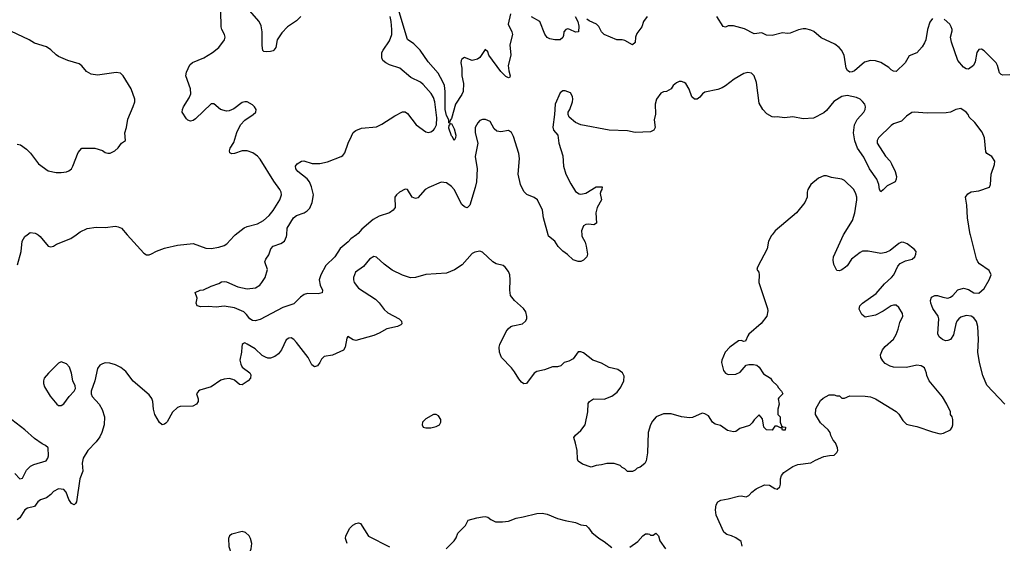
# Model space of a CAD drawing. Header units: inches. Extents: x 2323201 to 2563958, y 895391 to 1023096.
# Tile 78 of 196: x 2398869 to 2406486, y 1007612 to 1011665. Entities that reach past the tile are written whole.
import ezdxf

# ---------------------------------------------------------------- set-up
doc = ezdxf.new("R2010")
doc.units = ezdxf.units.IN
doc.header["$MEASUREMENT"] = 0
for name, color, linetype in [('C3090', 7, 'Continuous'), ('C3091', 7, 'Continuous'), ('C4000', 7, 'Continuous'), ('C4001', 7, 'Continuous')]:
    doc.layers.add(name, color=color, linetype=linetype)

msp = doc.modelspace()

# ---------------------------------------------------------------- linework, layer by layer
at = {"layer": 'C3090', "color": 5, "elevation": 160}
for points in [[(2398852.1, 1009767.9), (2398881.5, 1009870), (2398888.3, 1009951.7), (2398910, 1009986), (2398927.5, 1010000)], [(2399011.4, 1010000), (2399026.4, 1009986.4), (2399090, 1009911), (2399110, 1009907.3), (2399130, 1009910.7), (2399153.6, 1009926.4), (2399264, 1009970), (2399305.6, 1010000)], [(2399700.9, 1010000), (2399830, 1009858), (2399850, 1009844.4), (2399870, 1009844.2), (2399890, 1009851.3), (2399927.6, 1009872.4), (2399990, 1009897.5), (2400000, 1009899.7)], [(2400000, 1008542.7), (2399990, 1008533.6), (2399970.2, 1008529.8), (2399950, 1008546), (2399914.8, 1008610), (2399904.8, 1008650), (2399900.3, 1008710), (2399892.5, 1008732.5), (2399870, 1008761), (2399747.9, 1008867.9), (2399690, 1008940.7), (2399652.8, 1008972.8), (2399610, 1008993.6), (2399567, 1009007), (2399530, 1009008.4), (2399510, 1009002), (2399489.2, 1008990), (2399470, 1008965.1), (2399450, 1008869.2), (2399422.3, 1008790), (2399420.9, 1008770), (2399428.6, 1008748.6), (2399483.7, 1008690), (2399508.2, 1008648.2), (2399526, 1008590), (2399523.2, 1008530), (2399505.7, 1008470), (2399490, 1008436.4), (2399462, 1008398), (2399395.2, 1008330), (2399360.8, 1008270), (2399352.3, 1008232.3), (2399356.3, 1008170), (2399334.8, 1008110), (2399307.9, 1007932.1), (2399300.7, 1007919.3), (2399290, 1007909.2), (2399270, 1007919.3), (2399249.7, 1007949.7), (2399227.5, 1008007.5), (2399210, 1008029.2), (2399170, 1008032.3), (2399130, 1008012.7), (2399110, 1007988.7), (2399075.3, 1007964.7), (2399030, 1007949.2), (2399010, 1007932.7), (2398983.9, 1007896.1), (2398930, 1007882.9), (2398910, 1007872), (2398870, 1007809.2), (2398850, 1007793.2)], [(2398832.5, 1008152.5), (2398870, 1008110.6), (2398890, 1008116.3), (2398922.4, 1008177.6), (2398951.7, 1008208.3), (2398978.4, 1008221.6), (2399073.6, 1008250), (2399088, 1008270), (2399092.4, 1008290), (2399089.6, 1008349.6), (2399069.3, 1008370), (2399042.5, 1008382.5), (2398983.9, 1008423.9), (2398910, 1008489.8), (2398807.5, 1008567.5)]]:
    msp.add_lwpolyline(points, dxfattribs=at)
msp.add_lwpolyline([(2399190, 1009017.4), (2399170, 1009006.6), (2399093.1, 1008930), (2399059.5, 1008890), (2399052.7, 1008870), (2399053, 1008850), (2399062.3, 1008822.3), (2399105.5, 1008750), (2399155.5, 1008690), (2399170, 1008679.5), (2399190, 1008677.6), (2399210, 1008690.4), (2399251.1, 1008748.9), (2399289.7, 1008790), (2399301.1, 1008810), (2399298.5, 1008830), (2399279.8, 1008870), (2399268.8, 1008930), (2399254.3, 1008974.3), (2399230, 1009001.1)], close=True, dxfattribs=at)
at = {"layer": 'C3091', "color": 5}
for points, elevation in [([(2398850, 1010701.6), (2398875.6, 1010695.6), (2398922, 1010662), (2398952.3, 1010632.3), (2399014.8, 1010550), (2399090, 1010496), (2399150, 1010482.8), (2399190, 1010480.7), (2399230, 1010486.8), (2399250, 1010494.8), (2399269, 1010510), (2399281.2, 1010530), (2399322, 1010638), (2399349.1, 1010670.9), (2399450.9, 1010670.9), (2399510, 1010651.3), (2399530, 1010638), (2399550, 1010631.3), (2399568.4, 1010631.6), (2399606, 1010650), (2399630, 1010672), (2399658, 1010710), (2399688, 1010730), (2399682, 1010790), (2399695.3, 1010830), (2399706.3, 1010893.7), (2399747.2, 1010992.8), (2399759.3, 1011030), (2399760.9, 1011050), (2399732, 1011130), (2399669.5, 1011229.5), (2399649.5, 1011249.5), (2399616.6, 1011256.6), (2399470, 1011235.5), (2399422.1, 1011242.1), (2399384.7, 1011264.7), (2399350, 1011307.8), (2399330, 1011323), (2399241.2, 1011350), (2399170, 1011379.7), (2399150, 1011391.8), (2399110, 1011432), (2399075.3, 1011455.3), (2398984.2, 1011484.2), (2398941.2, 1011510), (2398660.4, 1011640.4)], 180), ([(2399305.6, 1010000), (2399337.2, 1010022.8), (2399390, 1010047.7), (2399460.2, 1010059.8), (2399530, 1010056.4), (2399610, 1010066.4), (2399630, 1010062.4), (2399655.5, 1010050), (2399700.9, 1010000)], 160), ([(2398927.5, 1010000), (2398950, 1010018), (2398990, 1010012), (2399005.4, 1010005.4), (2399011.4, 1010000)], 160)]:
    msp.add_lwpolyline(points, dxfattribs=dict(at, elevation=elevation))
at = {"layer": 'C4000', "color": 5}
for points, elevation in [([(2404690.4, 1010000), (2404685.8, 1009994.2), (2404662, 1009950), (2404650.7, 1009890), (2404576, 1009750), (2404571.3, 1009730), (2404586, 1009710), (2404590.6, 1009690.6), (2404588, 1009630), (2404655.5, 1009430), (2404658, 1009410), (2404650, 1009369), (2404605.8, 1009314.2), (2404510.8, 1009230), (2404501.6, 1009218.4), (2404483.6, 1009176.4), (2404470, 1009174), (2404450, 1009181.2), (2404430, 1009179.3), (2404362.8, 1009130), (2404326.8, 1009090), (2404300.7, 1009030), (2404298.8, 1009010), (2404314, 1008950), (2404328.5, 1008928.5), (2404350, 1008918), (2404410, 1008920.7), (2404442.7, 1008937.3), (2404490, 1008991), (2404510, 1008996), (2404544.7, 1008995.3), (2404570.6, 1008990.6), (2404590, 1008976), (2404622.4, 1008922.4), (2404678, 1008890), (2404691.3, 1008870), (2404731, 1008831), (2404736.9, 1008816.9), (2404762, 1008790), (2404772, 1008770), (2404741, 1008739), (2404738, 1008730), (2404744.7, 1008690), (2404734, 1008650), (2404734, 1008610), (2404751.3, 1008591.3), (2404751.3, 1008550), (2404762, 1008522), (2404772.7, 1008512.7), (2404794, 1008510), (2404790, 1008488), (2404770, 1008488), (2404766, 1008506), (2404754, 1008506), (2404730, 1008518), (2404710, 1008518), (2404690, 1008488), (2404646, 1008490), (2404626, 1008510), (2404616.4, 1008576.4), (2404590, 1008606), (2404550, 1008568), (2404536, 1008544), (2404516, 1008524), (2404439.8, 1008500.2), (2404410, 1008478), (2404390, 1008475.3), (2404345.6, 1008485.6), (2404290, 1008524), (2404250, 1008534), (2404229.5, 1008549.5), (2404198.3, 1008598.3), (2404170, 1008615.1), (2404150, 1008618), (2404074.2, 1008585.8), (2404050, 1008582.9), (2403990, 1008589.6), (2403910, 1008613.3), (2403850, 1008612.8), (2403794, 1008590), (2403763.4, 1008556.6), (2403748, 1008530), (2403730.5, 1008470), (2403727.1, 1008312.9), (2403714.8, 1008250), (2403704.7, 1008230), (2403670, 1008202), (2403646, 1008194), (2403630, 1008178), (2403610, 1008168), (2403570, 1008168), (2403550, 1008188), (2403530, 1008198), (2403513.6, 1008213.6), (2403468.4, 1008228.4), (2403411.6, 1008228.4), (2403370, 1008218), (2403330, 1008215.3), (2403290, 1008202), (2403223.7, 1008223.7), (2403190, 1008248.7), (2403183.2, 1008263.2), (2403181.2, 1008330), (2403170, 1008386), (2403155.3, 1008430), (2403168.7, 1008450), (2403210, 1008486), (2403243.7, 1008530), (2403264.5, 1008630), (2403266.3, 1008693.7), (2403277.2, 1008710), (2403308.7, 1008730), (2403390, 1008727.7), (2403450, 1008750.5), (2403490, 1008780.5), (2403520.1, 1008819.9), (2403543.6, 1008870), (2403545.1, 1008905.1), (2403531.4, 1008931.4), (2403496.1, 1008956.1), (2403430, 1008972.7), (2403370, 1009006), (2403302, 1009030), (2403230, 1009085.2), (2403210, 1009092.7), (2403190, 1009093.2), (2403150, 1009039), (2403118, 1009022), (2403082, 1009010), (2403054.4, 1008985.6), (2403030, 1008979), (2402990, 1008977.2), (2402930, 1008954.5), (2402870, 1008942.7), (2402850, 1008929.2), (2402790, 1008849), (2402770, 1008845.2), (2402750, 1008859), (2402730, 1008884), (2402698, 1008938), (2402673.2, 1008970), (2402596.2, 1009050), (2402580.5, 1009090), (2402577.4, 1009130), (2402584.4, 1009150), (2402633.6, 1009250), (2402648.5, 1009271.5), (2402669.3, 1009290), (2402684.2, 1009295.8), (2402759.3, 1009310), (2402782.9, 1009330), (2402791.5, 1009350), (2402792.9, 1009367.1), (2402784.2, 1009404.2), (2402767.3, 1009430), (2402696.2, 1009490), (2402665.1, 1009530), (2402660.4, 1009570), (2402664.4, 1009650), (2402659.7, 1009690), (2402650, 1009716), (2402625.2, 1009750), (2402610, 1009762.7), (2402555.9, 1009775.9), (2402530, 1009789.3), (2402450, 1009866), (2402428.1, 1009871.9), (2402390, 1009865.2), (2402370, 1009854), (2402292.7, 1009767.3), (2402232.1, 1009727.9), (2402170, 1009702), (2402010, 1009691.3), (2401930, 1009669.4), (2401893, 1009667), (2401830, 1009687.3), (2401750, 1009727), (2401690, 1009771.8), (2401630, 1009827), (2401610, 1009831.6), (2401576.3, 1009810), (2401530, 1009754), (2401468.2, 1009710), (2401450.4, 1009670), (2401450.4, 1009650), (2401457.1, 1009630), (2401490, 1009587.7), (2401621.7, 1009501.7), (2401650, 1009474), (2401690, 1009422), (2401716.9, 1009396.9), (2401804, 1009350), (2401822, 1009330), (2401826, 1009310), (2401818, 1009302), (2401791.3, 1009290), (2401710, 1009273), (2401650, 1009237.4), (2401610, 1009220.4), (2401470, 1009180.7), (2401447.7, 1009187.7), (2401407.5, 1009212.5), (2401400.7, 1009199.3), (2401388.2, 1009130), (2401372.9, 1009107.1), (2401290, 1009068.4), (2401223.4, 1009056.6), (2401203.9, 1009036.1), (2401191.8, 1009010), (2401173.6, 1008986.4), (2401150, 1008978.4), (2401130, 1008992), (2401099.8, 1009050), (2401010, 1009165.4), (2400990, 1009189.7), (2400970, 1009202.4), (2400950, 1009199.6), (2400930, 1009186.6), (2400893.8, 1009110), (2400870, 1009078.3), (2400842.5, 1009057.5), (2400810, 1009045.1), (2400790, 1009044.7), (2400770, 1009051.3), (2400746.1, 1009066.1), (2400690, 1009117.6), (2400630, 1009153.6), (2400610, 1009162.7), (2400601.1, 1009158.9), (2400590.6, 1009149.4), (2400586.7, 1009133.3), (2400584.4, 1009090), (2400572.7, 1009030), (2400578.8, 1008998.8), (2400590, 1008976), (2400650.5, 1008930.5), (2400656.8, 1008916.8), (2400654.8, 1008890), (2400636, 1008870), (2400590, 1008837.2), (2400570, 1008841.2), (2400530, 1008875.1), (2400519.1, 1008879.1), (2400490, 1008886.6), (2400450, 1008882.7), (2400426.2, 1008873.8), (2400350, 1008823.7), (2400263.4, 1008796.6), (2400251.3, 1008790), (2400238, 1008770), (2400250.8, 1008730), (2400250.6, 1008709.4), (2400238, 1008690), (2400207.3, 1008672.7), (2400110, 1008669.7), (2400090, 1008663.1), (2400052.5, 1008627.5), (2400010, 1008551.8), (2400000, 1008542.7)], 160), ([(2400000, 1009899.7), (2400090, 1009919.7), (2400210, 1009931.2), (2400310, 1009895), (2400350, 1009894.7), (2400410, 1009903.2), (2400450, 1009916.1), (2400472.8, 1009930), (2400527.6, 1009992.4), (2400537.3, 1010000)], 160), ([(2401473.9, 1010000), (2401432, 1009968), (2401410, 1009944), (2401347.4, 1009892.6), (2401307.6, 1009830), (2401236.7, 1009763.3), (2401199.5, 1009690), (2401187, 1009650), (2401194.3, 1009610), (2401211.7, 1009570), (2401210, 1009549.6), (2401177.2, 1009542.8), (2401095.5, 1009544.5), (2401070, 1009536.4), (2401042.2, 1009517.8), (2400990, 1009465.6), (2400904.2, 1009435.8), (2400730, 1009343.5), (2400690, 1009333.3), (2400670, 1009337.6), (2400650, 1009349.6), (2400624, 1009384), (2400602.6, 1009402.6), (2400530, 1009434.6), (2400450, 1009446.3), (2400390, 1009438.7), (2400330, 1009445.6), (2400270, 1009440.9), (2400242, 1009450), (2400234, 1009470), (2400242, 1009510), (2400226, 1009554), (2400266, 1009570), (2400290, 1009574), (2400350, 1009602), (2400410, 1009622.8), (2400430, 1009634.8), (2400450, 1009638.8), (2400470, 1009636.3), (2400556, 1009596), (2400630, 1009582.3), (2400693.2, 1009590), (2400727, 1009610), (2400742.4, 1009630), (2400767, 1009670), (2400785.2, 1009730), (2400766.6, 1009790), (2400773.2, 1009810), (2400795.6, 1009844.4), (2400811.8, 1009890), (2400830, 1009911.8), (2400890, 1009932.2), (2400918, 1009950), (2400934, 1009986), (2400934.8, 1010000)], 140), ([(2403216.7, 1010000), (2403217.3, 1009990), (2403242.4, 1009942.4), (2403252, 1009912), (2403262, 1009850), (2403256, 1009830), (2403230, 1009804), (2403210, 1009794), (2403190, 1009794), (2403150, 1009805.2), (2403107.5, 1009847.5), (2403070, 1009874), (2403034, 1009910), (2403009, 1009950), (2402961.2, 1009990), (2402958.3, 1010000)], 140), ([(2404459.1, 1007590), (2404450, 1007625.2), (2404410, 1007654), (2404375.3, 1007670), (2404339.7, 1007679.7), (2404317.7, 1007697.7), (2404256.8, 1007830), (2404250.8, 1007870), (2404256.4, 1007910), (2404270, 1007933.4), (2404293.3, 1007946.7), (2404350, 1007955.5), (2404430, 1007976.9), (2404450, 1007978), (2404490, 1007970.5), (2404510, 1007980.7), (2404532.8, 1008007.2), (2404566.9, 1008033.1), (2404630, 1008063.7), (2404670, 1008061.6), (2404710, 1008036), (2404730, 1008031.3), (2404748.7, 1008050), (2404756, 1008070), (2404755.1, 1008110), (2404762.4, 1008137.6), (2404781.3, 1008158.7), (2404850, 1008207.3), (2404890, 1008220.7), (2404990, 1008234), (2405024.8, 1008255.2), (2405090, 1008282.8), (2405132.7, 1008292.7), (2405170, 1008294), (2405190, 1008314), (2405198, 1008330), (2405195.3, 1008350), (2405179, 1008390), (2405162, 1008410), (2405145.2, 1008445.2), (2405139, 1008470), (2405124, 1008490), (2405064.8, 1008544.8), (2405026, 1008610), (2405028.4, 1008651.6), (2405063.1, 1008716.9), (2405084.7, 1008735.3), (2405130, 1008762), (2405170, 1008762), (2405190, 1008754), (2405210, 1008754), (2405230, 1008734), (2405250, 1008734), (2405290, 1008752), (2405410, 1008751.3), (2405450, 1008744.7), (2405490.7, 1008730.7), (2405650, 1008631), (2405670.5, 1008610.5), (2405701.1, 1008561.1), (2405730, 1008534.8), (2405747.7, 1008527.7), (2405810, 1008517.1), (2405930, 1008473.4), (2405990, 1008458.8), (2406015.5, 1008464.5), (2406070, 1008491.3), (2406084, 1008510), (2406089, 1008530), (2406088.9, 1008568.9), (2406082, 1008590), (2406069, 1008610), (2406068.7, 1008628.7), (2406042, 1008690), (2406006.8, 1008746.8), (2405906, 1008870), (2405886, 1008910), (2405885.2, 1008930), (2405869.2, 1008970), (2405844.2, 1008984.2), (2405810, 1008989.6), (2405730, 1008972.8), (2405630, 1008975.1), (2405603, 1008983), (2405564.8, 1009004.8), (2405545.3, 1009025.3), (2405531.1, 1009050), (2405528, 1009070), (2405542.6, 1009110), (2405564.6, 1009135.4), (2405630, 1009192.4), (2405650, 1009228), (2405665.4, 1009270), (2405678.4, 1009321.6), (2405700.7, 1009370), (2405698.4, 1009390), (2405670, 1009436), (2405650, 1009455.1), (2405630, 1009455.1), (2405610, 1009449.4), (2405550, 1009409.4), (2405490, 1009377.2), (2405410, 1009362), (2405383.1, 1009383.1), (2405363.1, 1009423.1), (2405369, 1009450), (2405389, 1009470), (2405494.5, 1009545.5), (2405558.7, 1009621.3), (2405614, 1009670), (2405631.3, 1009690), (2405662, 1009758), (2405681.5, 1009778.5), (2405721.3, 1009798.7), (2405772.3, 1009810), (2405794, 1009830), (2405802.7, 1009850), (2405804, 1009870), (2405789.4, 1009889.4), (2405734, 1009930), (2405710, 1009940.9), (2405690, 1009942.7), (2405670, 1009932.7), (2405602.3, 1009877.7), (2405570, 1009862), (2405530, 1009856), (2405434, 1009874), (2405390, 1009873.3), (2405370, 1009863.5), (2405304.9, 1009810), (2405270, 1009759.3), (2405258.8, 1009750), (2405230, 1009729.3), (2405210, 1009721.2), (2405190, 1009724), (2405167.3, 1009770), (2405163, 1009803), (2405165.4, 1009830), (2405241.7, 1009998.2), (2405242.8, 1010000)], 160), ([(2406490, 1008689.6), (2406350, 1008837), (2406319.1, 1008910), (2406294, 1009010), (2406281.3, 1009090), (2406286, 1009190), (2406281.4, 1009290), (2406269.8, 1009329.8), (2406250, 1009356.3), (2406229, 1009370), (2406190, 1009375.6), (2406150, 1009361.7), (2406135.3, 1009350), (2406118.9, 1009330), (2406111.5, 1009310), (2406093.9, 1009226.1), (2406070, 1009189.4), (2406050, 1009180.9), (2406030, 1009179.5), (2406008.1, 1009188.1), (2405982.7, 1009210), (2405972.5, 1009232.5), (2405979.7, 1009350), (2405974, 1009370), (2405933.7, 1009430), (2405918.9, 1009470), (2405915.6, 1009490), (2405923.8, 1009516.2), (2405948.7, 1009530), (2405969.7, 1009530.3), (2406010, 1009516.1), (2406050, 1009510.3), (2406070, 1009516.9), (2406087.8, 1009530), (2406125.7, 1009574.3), (2406170, 1009586.3), (2406210, 1009576.5), (2406250, 1009551.5), (2406290, 1009549.1), (2406330, 1009583.7), (2406369.7, 1009650), (2406383.6, 1009690), (2406370, 1009722.7), (2406293.9, 1009773.9), (2406280.5, 1009790), (2406270, 1009813.2), (2406224.1, 1010000)], 140), ([(2402168.7, 1007570), (2402229, 1007630), (2402246, 1007654), (2402259, 1007690), (2402318, 1007750), (2402338, 1007790), (2402406, 1007810), (2402450, 1007817.3), (2402470, 1007818.8), (2402490, 1007814), (2402514.9, 1007794.9), (2402550, 1007779.1), (2402603.2, 1007776.8), (2402650, 1007784), (2402710, 1007807.3), (2402764.1, 1007815.9), (2402870, 1007843), (2402910, 1007844.9), (2402950, 1007837.3), (2403030, 1007804.9), (2403090, 1007787.7), (2403170, 1007772.4), (2403210, 1007755.5), (2403250.3, 1007750.3), (2403270, 1007731), (2403295.2, 1007695.2), (2403350, 1007650.8), (2403390, 1007626.8), (2403450, 1007578.8)], 160), ([(2401402, 1007610), (2401389.3, 1007649.3), (2401393.2, 1007670), (2401424, 1007730), (2401447.2, 1007752.8), (2401470, 1007766), (2401490, 1007771.3), (2401505.4, 1007765.4), (2401568, 1007668), (2401730, 1007584.7)], 160), ([(2403590, 1007581), (2403650, 1007626.8), (2403690, 1007670.8), (2403710, 1007684.7), (2403730, 1007684.7), (2403742, 1007682), (2403750, 1007674), (2403770, 1007674), (2403790, 1007690.8), (2403811.3, 1007670), (2403821, 1007630), (2403864.9, 1007570)], 160)]:
    msp.add_lwpolyline(points, dxfattribs=dict(at, elevation=elevation))
at = {"layer": 'C4000', "color": 5, "elevation": 180}
for points in [[(2402090, 1008608), (2402070, 1008608), (2402010, 1008574), (2401986, 1008550), (2401982, 1008530), (2401991.6, 1008511.6), (2402010, 1008506), (2402050, 1008506.8), (2402090, 1008516), (2402118, 1008530), (2402128, 1008550), (2402128, 1008570), (2402110, 1008598)], [(2400590, 1007704), (2400510, 1007682), (2400492, 1007670), (2400484.7, 1007650), (2400486.4, 1007586.4), (2400504.7, 1007530), (2400530, 1007502), (2400563.6, 1007483.6), (2400590, 1007482), (2400620.4, 1007499.6), (2400650, 1007542), (2400659, 1007570), (2400664, 1007610), (2400654, 1007650), (2400644, 1007670), (2400614.8, 1007694.8)]]:
    msp.add_lwpolyline(points, close=True, dxfattribs=at)
at = {"layer": 'C4001', "color": 5}
for points, elevation in [([(2400537.3, 1010000), (2400606.1, 1010053.9), (2400630, 1010064.7), (2400710, 1010084.9), (2400754, 1010110), (2400798.7, 1010150), (2400830, 1010186.7), (2400881.1, 1010270), (2400894, 1010310), (2400891.2, 1010330), (2400881.3, 1010350), (2400835.3, 1010415.3), (2400730, 1010585.1), (2400710, 1010607.1), (2400672.9, 1010632.9), (2400630, 1010649.8), (2400590, 1010649.8), (2400530, 1010628.2), (2400510, 1010625.6), (2400495.1, 1010635.1), (2400492, 1010650), (2400496.3, 1010670), (2400524.6, 1010715.4), (2400548.9, 1010791.1), (2400577.7, 1010850), (2400610, 1010887), (2400675.1, 1010930), (2400695.1, 1010950), (2400698, 1010970), (2400686.6, 1010990), (2400670, 1011006.6), (2400630, 1011029.6), (2400610, 1011029.6), (2400590, 1011022.9), (2400525.3, 1010974.7), (2400490, 1010959.2), (2400470, 1010956.1), (2400423.6, 1010970), (2400370, 1011014), (2400350, 1011014), (2400230, 1010897), (2400210, 1010884.5), (2400190, 1010879.5), (2400170, 1010886.6), (2400158.3, 1010898.3), (2400127, 1010950), (2400127.6, 1010970), (2400135.8, 1010990), (2400181.1, 1011058.9), (2400193, 1011090), (2400189.8, 1011130), (2400155.6, 1011230), (2400160.4, 1011259.6), (2400184.9, 1011315.1), (2400206, 1011334), (2400294.5, 1011370), (2400359.6, 1011410), (2400410, 1011450.4), (2400453.6, 1011510), (2400457.6, 1011530), (2400454.5, 1011550), (2400431.8, 1011590), (2400428.2, 1011608.2), (2400426.4, 1011730)], 160), ([(2401045.3, 1011690), (2401010, 1011656.9), (2400941.3, 1011610), (2400897.3, 1011562.7), (2400861.7, 1011510), (2400851.6, 1011450), (2400836.3, 1011430), (2400830, 1011423.7), (2400810, 1011419.3), (2400775.3, 1011415.3), (2400758, 1011418), (2400750, 1011426), (2400744.1, 1011464.1), (2400746, 1011570), (2400738, 1011618), (2400720.5, 1011650), (2400630, 1011757)], 140), ([(2402666, 1011710), (2402648.7, 1011630), (2402677.1, 1011570), (2402680.4, 1011550), (2402662, 1011470), (2402668.2, 1011390), (2402648.5, 1011310), (2402652.2, 1011270), (2402662.8, 1011230), (2402659.8, 1011220.2), (2402650, 1011214), (2402630, 1011224.5), (2402590, 1011262.9), (2402499.6, 1011390), (2402490, 1011415.3), (2402470, 1011434), (2402430, 1011373.2), (2402410, 1011358.4), (2402370, 1011349.6), (2402310, 1011371.8), (2402290, 1011359.3), (2402284.4, 1011350), (2402282.4, 1011330), (2402289.1, 1011289.1), (2402290.4, 1011230.4), (2402301.7, 1011170), (2402298.6, 1011110), (2402290, 1011085.1), (2402240.3, 1011010), (2402210, 1010899), (2402201, 1010890), (2402194, 1010870), (2402198, 1010862), (2402190, 1010866), (2402187.9, 1010890), (2402170, 1010922.4), (2402161.2, 1010970), (2402161.2, 1011110), (2402154.2, 1011154.2), (2402143.3, 1011183.3), (2402106.5, 1011250), (2402030, 1011337.6), (2401967.6, 1011427.6), (2401918.5, 1011478.5), (2401870, 1011511.6), (2401805.5, 1011725.5)], 120), ([(2400934.8, 1010000), (2400937.7, 1010050), (2400988.3, 1010130), (2401010, 1010150.2), (2401069.8, 1010170.2), (2401094.1, 1010185.9), (2401113.1, 1010206.9), (2401131, 1010249), (2401140.9, 1010310), (2401127.7, 1010370), (2401109.9, 1010409.9), (2401092.6, 1010432.6), (2401022, 1010490), (2401004.5, 1010510), (2401002.7, 1010530), (2401015.3, 1010550), (2401049.5, 1010570.5), (2401067.2, 1010572.8), (2401132.7, 1010552.7), (2401191.8, 1010551.8), (2401250, 1010564.4), (2401355.2, 1010604.8), (2401370, 1010614.6), (2401385, 1010635), (2401410.8, 1010710), (2401436.3, 1010763.7), (2401450, 1010790.4), (2401470, 1010808.2), (2401513.7, 1010826.3), (2401630, 1010835.8), (2401670, 1010855.8), (2401770, 1010921.3), (2401830, 1010950.4), (2401850, 1010950.4), (2401870, 1010938.4), (2401937, 1010850), (2402010, 1010796), (2402030, 1010791.7), (2402050, 1010796), (2402070, 1010808.8), (2402078.9, 1010821.1), (2402092.7, 1010850), (2402095.5, 1010904.5), (2402079.9, 1011030), (2402070, 1011062.6), (2402052.8, 1011092.8), (2401990, 1011163.8), (2401970, 1011180.3), (2401896.1, 1011216.1), (2401809.2, 1011290), (2401730, 1011315.6), (2401701.6, 1011330), (2401679.7, 1011350), (2401671, 1011370), (2401671.6, 1011410), (2401680.3, 1011430), (2401730, 1011500.3), (2401746.8, 1011550), (2401749, 1011590), (2401743.4, 1011650), (2401734.5, 1011690)], 140), ([(2403167.3, 1011690), (2403186, 1011650), (2403195.3, 1011615.3), (2403191.3, 1011570), (2403170, 1011568), (2403126, 1011590), (2403110, 1011593.2), (2403094, 1011590), (2403078, 1011570), (2403076.9, 1011543.1), (2403070, 1011526), (2403050, 1011508), (2403010, 1011508), (2402970, 1011515.3), (2402950, 1011528), (2402932.1, 1011552.1), (2402892.7, 1011650), (2402827.6, 1011687.6)], 120), ([(2403723.8, 1011690), (2403694.9, 1011650), (2403683.1, 1011610), (2403642.2, 1011557.8), (2403633.6, 1011530), (2403630, 1011488.7), (2403610, 1011469.4), (2403550, 1011502.4), (2403530, 1011508), (2403489.8, 1011509.8), (2403390, 1011549.6), (2403371.2, 1011571.2), (2403350, 1011612.3), (2403332.3, 1011630), (2403275.5, 1011655.5), (2403255.3, 1011670)], 120), ([(2405930, 1011674.5), (2405910, 1011645.2), (2405893.1, 1011590), (2405880.2, 1011510), (2405870, 1011484.5), (2405850, 1011454), (2405810, 1011409.4), (2405750, 1011385.2), (2405718.4, 1011330), (2405650, 1011263.7), (2405630, 1011266), (2405610, 1011277), (2405593.7, 1011293.7), (2405530, 1011332.4), (2405490, 1011345.4), (2405451.9, 1011348.1), (2405405.3, 1011334.7), (2405326, 1011270), (2405310, 1011261), (2405290, 1011259.1), (2405271.9, 1011271.9), (2405263.5, 1011290), (2405246.6, 1011390), (2405227.6, 1011427.6), (2405209.8, 1011449.8), (2405174.6, 1011474.6), (2405070, 1011524.2), (2405012.9, 1011572.9), (2404990, 1011583.5), (2404950, 1011594.3), (2404930, 1011595.1), (2404893.7, 1011586.3), (2404830, 1011561.2), (2404810, 1011557.2), (2404770, 1011562.7), (2404690, 1011542.7), (2404646, 1011546), (2404610, 1011564), (2404550, 1011554.5), (2404475.1, 1011595.1), (2404390, 1011617), (2404350, 1011617), (2404330, 1011606), (2404310, 1011613.2), (2404262.9, 1011690)], 120), ([(2406530, 1011238.4), (2406475.6, 1011235.6), (2406461.1, 1011241.1), (2406450, 1011254), (2406434.7, 1011310), (2406424, 1011330), (2406330, 1011423.5), (2406310, 1011435.8), (2406290, 1011433.6), (2406272.4, 1011410), (2406261.7, 1011338.3), (2406247.3, 1011310), (2406210, 1011282.9), (2406190, 1011285.1), (2406170, 1011298.4), (2406125.4, 1011350), (2406077.6, 1011490), (2406069.5, 1011530), (2406082, 1011578), (2406082.7, 1011590), (2406075.1, 1011610), (2406063.7, 1011630), (2406020.9, 1011670)], 120), ([(2406224.1, 1010000), (2406223.3, 1010003.3), (2406201.4, 1010130), (2406197.2, 1010230), (2406185.6, 1010290), (2406204, 1010316), (2406230, 1010331.7), (2406290, 1010340.3), (2406370.8, 1010369.2), (2406378.3, 1010390), (2406383.7, 1010470), (2406410, 1010542.8), (2406411.9, 1010570), (2406390, 1010606.6), (2406350, 1010629.5), (2406343.1, 1010643.1), (2406333.5, 1010750), (2406313.8, 1010793.8), (2406258.4, 1010870), (2406214.5, 1010910), (2406206, 1010930), (2406190, 1010949.2), (2406150, 1010977.2), (2406110.9, 1010969.1), (2406070.5, 1010949.5), (2406035.2, 1010944.8), (2405890, 1010940.7), (2405790, 1010949.5), (2405770, 1010947.3), (2405730, 1010918.9), (2405690, 1010880.3), (2405630, 1010857.7), (2405610, 1010844.8), (2405513.8, 1010750), (2405503.2, 1010730), (2405503.9, 1010710), (2405567.7, 1010607.7), (2405602.3, 1010570), (2405614.3, 1010550), (2405641.7, 1010490), (2405651.8, 1010450), (2405650.3, 1010429.7), (2405642, 1010410), (2405580.5, 1010379.5), (2405550, 1010346.6), (2405530, 1010333.2), (2405519.5, 1010350), (2405514.3, 1010390), (2405501.1, 1010430), (2405444, 1010510), (2405399.8, 1010599.8), (2405349.8, 1010670), (2405330, 1010726), (2405318.4, 1010790), (2405328, 1010852), (2405348, 1010892), (2405399.1, 1010950), (2405409.7, 1010970), (2405413, 1010990), (2405407, 1011010), (2405390, 1011032.3), (2405370, 1011049.6), (2405342.3, 1011062.3), (2405270, 1011078.9), (2405230, 1011071.2), (2405168.2, 1011031.8), (2405110, 1010961.2), (2405090, 1010944), (2405010, 1010902.7), (2404930, 1010898), (2404850, 1010913.2), (2404785.6, 1010905.6), (2404730, 1010912.7), (2404710, 1010909.2), (2404690, 1010913.2), (2404650, 1010936), (2404618, 1010970), (2404590, 1011019), (2404570, 1011179), (2404550, 1011229.3), (2404530, 1011251.6), (2404503.1, 1011256.9), (2404470, 1011249.4), (2404395.4, 1011204.6), (2404330, 1011152), (2404302.3, 1011137.7), (2404270, 1011125.1), (2404170, 1011102.7), (2404150.4, 1011089.6), (2404130, 1011064), (2404110, 1011049.2), (2404090, 1011049), (2404070, 1011068.7), (2404047.7, 1011127.7), (2404021.2, 1011170), (2404010, 1011179.3), (2403990, 1011186), (2403970, 1011185.2), (2403950, 1011175.3), (2403925.2, 1011154.8), (2403910, 1011129), (2403872, 1011110), (2403850, 1011106), (2403830, 1011096), (2403796.3, 1011050), (2403785.5, 1011010), (2403787.5, 1010932.5), (2403778, 1010890), (2403786, 1010830), (2403776, 1010810), (2403750, 1010797.2), (2403630, 1010792.3), (2403570, 1010803.6), (2403430, 1010809.7), (2403210, 1010849.6), (2403168.1, 1010868.1), (2403119, 1010910), (2403113.2, 1010930), (2403113.2, 1010950), (2403125.2, 1010970), (2403146, 1011030), (2403149.2, 1011050), (2403145.2, 1011070), (2403130, 1011099), (2403090, 1011114), (2403070, 1011114), (2403050, 1011098), (2403010.8, 1011010), (2403007, 1010930), (2402992.3, 1010832.3), (2402999.3, 1010810), (2403032.7, 1010770), (2403038.7, 1010710), (2403071.5, 1010610), (2403077, 1010530), (2403094.4, 1010470), (2403133.5, 1010393.5), (2403170, 1010334.8), (2403197.5, 1010317.5), (2403210, 1010313.4), (2403250, 1010320.7), (2403330, 1010371.3), (2403374, 1010370), (2403372, 1010350), (2403363.6, 1010336.4), (2403361, 1010319), (2403370.8, 1010270), (2403336, 1010210), (2403326, 1010170), (2403330.8, 1010089.2), (2403310, 1010078), (2403270, 1010082), (2403250, 1010079), (2403232, 1010070), (2403214.8, 1010030), (2403216.7, 1010000)], 140), ([(2402958.3, 1010000), (2402920.9, 1010130), (2402914, 1010190), (2402876.2, 1010270), (2402850, 1010289.5), (2402792.7, 1010312.7), (2402781.5, 1010321.5), (2402770, 1010336), (2402744, 1010390), (2402726, 1010470), (2402734.4, 1010590), (2402731.8, 1010630), (2402690, 1010759.3), (2402672.7, 1010792.7), (2402650, 1010807.6), (2402590, 1010796.9), (2402560.7, 1010800.7), (2402539.8, 1010819.7), (2402510, 1010876.2), (2402472.5, 1010892.5), (2402450, 1010891.6), (2402430, 1010884.5), (2402412.8, 1010867.2), (2402393.1, 1010830), (2402394, 1010790), (2402413.7, 1010710), (2402393.2, 1010606.8), (2402407.1, 1010510), (2402402.3, 1010410), (2402393.5, 1010366.5), (2402350.2, 1010229.8), (2402330.3, 1010209.7), (2402310, 1010216.3), (2402290, 1010234.7), (2402229.9, 1010349.9), (2402210, 1010373.5), (2402170, 1010401.1), (2402130, 1010406.2), (2402033.7, 1010366.3), (2402006, 1010350), (2401950, 1010287), (2401930, 1010279.5), (2401904.5, 1010290), (2401870, 1010349.3), (2401850, 1010353.3), (2401807, 1010330), (2401783.1, 1010310), (2401770.3, 1010290), (2401773.1, 1010210), (2401759.5, 1010190), (2401730, 1010168.7), (2401650, 1010144.2), (2401603, 1010117), (2401517.2, 1010042.8), (2401487, 1010010), (2401473.9, 1010000)], 140), ([(2405242.8, 1010000), (2405312, 1010110), (2405329.7, 1010170), (2405345.4, 1010270), (2405344.7, 1010290), (2405338, 1010318), (2405322.9, 1010350), (2405250, 1010420.7), (2405230, 1010431.6), (2405150, 1010442.9), (2405110, 1010456), (2405090, 1010456), (2405050, 1010439), (2404990, 1010388.7), (2404966, 1010350), (2404961, 1010330), (2404961, 1010290), (2404944, 1010250), (2404877.3, 1010170), (2404714.8, 1010030), (2404690.4, 1010000)], 160)]:
    msp.add_lwpolyline(points, dxfattribs=dict(at, elevation=elevation))
at = {"layer": 'C4001', "color": 5, "elevation": 120}
msp.add_lwpolyline([(2402230, 1010729.3), (2402217.7, 1010757.7), (2402210, 1010764.5), (2402190, 1010825.2), (2402192.7, 1010847.3), (2402198, 1010850), (2402200.4, 1010859.6), (2402210, 1010862), (2402230, 1010818.8), (2402243.8, 1010770), (2402240.5, 1010750)], close=True, dxfattribs=at)

doc.saveas('drawing.dxf')
